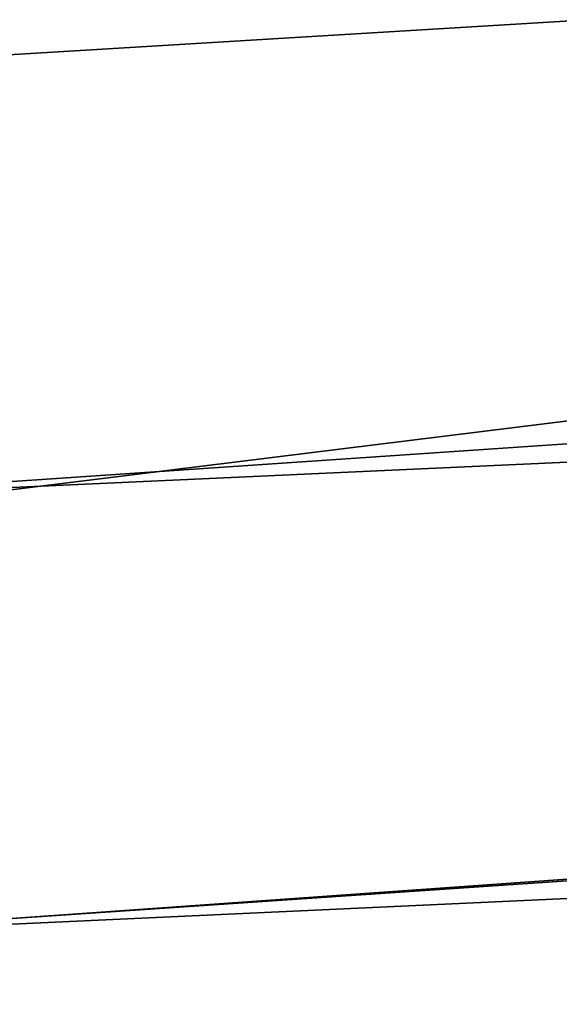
# Model space of a CAD drawing. Extents: x -91 to 91, y -91 to 262.
# Tile 127 of 256: x 4.51 to 6.36, y -63.5 to -60.12. Entities that reach past the tile are written whole.
import ezdxf

# ---------------------------------------------------------------- set-up
doc = ezdxf.new("R2010")
doc.units = 0
doc.header["$LTSCALE"] = 25.4
doc.layers.get('0').update_dxf_attribs({"linetype": 'CONTINUOUS'})

# ---------------------------------------------------------------- blocks, each defined once
blk = doc.blocks.new('ETE0_STL_1')
at = {"color": 0}
for p, q in [((6.4587, -60.1203, 164.5076), (0.8641, -60.4601, 164.5076)), ((0.8641, -60.4601, 162.5076), (6.4587, -60.1203, 162.5076)), ((0.8641, -60.4601, 162.5076), (6.4587, -60.1203, 162.5076)), ((6.4587, -60.1203, 164.5076), (0.8641, -60.4601, 164.5076)), ((3.5492, -61.8482, 327.5076), (11.5916, -60.8559, 327.5076)), ((11.5916, -60.8559, 328.5076), (3.5492, -61.8482, 328.5076)), ((3.5492, -61.8482, 327.5076), (11.5916, -60.8559, 327.5076)), ((11.5916, -60.8559, 328.5076), (3.5492, -61.8482, 328.5076)), ((0.152, -61.9998, 159.5), (8.2433, -61.4496, 159.5)), ((8.2433, -61.4496, 169), (0.152, -61.9998, 169)), ((8.2433, -61.4496, 169), (0.152, -61.9998, 169)), ((0.152, -61.9998, 159.5), (8.2433, -61.4496, 159.5)), ((6.8929, -61.6156, 330.5076), (-1.2085, -61.9882, 330.5076)), ((-1.2085, -61.9882, 321.0076), (6.8929, -61.6156, 321.0076)), ((-1.2085, -61.9882, 321.0076), (6.8929, -61.6156, 321.0076)), ((6.8929, -61.6156, 330.5076), (-1.2085, -61.9882, 330.5076)), ((0.3492, -63.499, 158.5), (8.6345, -62.9102, 158.5)), ((8.6345, -62.9102, 159.5), (0.3492, -63.499, 159.5)), ((0.3492, -63.499, 158.5), (8.6345, -62.9102, 158.5)), ((8.6345, -62.9102, 159.5), (0.3492, -63.499, 159.5)), ((8.4427, -62.9362, 159.5), (0.1556, -63.4998, 159.5)), ((0.1556, -63.4998, 169), (8.4427, -62.9362, 169)), ((8.4427, -62.9362, 159.5), (0.1556, -63.4998, 159.5)), ((0.1556, -63.4998, 169), (8.4427, -62.9362, 169)), ((-1.2377, -63.4879, 330.5076), (7.0597, -63.1063, 330.5076)), ((7.0597, -63.1063, 321.0076), (-1.2377, -63.4879, 321.0076)), ((-1.2377, -63.4879, 330.5076), (7.0597, -63.1063, 330.5076)), ((7.0597, -63.1063, 321.0076), (-1.2377, -63.4879, 321.0076))]:
    blk.add_line(p, q, dxfattribs=at)

msp = doc.modelspace()

# ---------------------------------------------------------------- block references
at = {"color": 253}
msp.add_blockref('ETE0_STL_1', (0, 0), dxfattribs=at)

doc.saveas('drawing.dxf')
